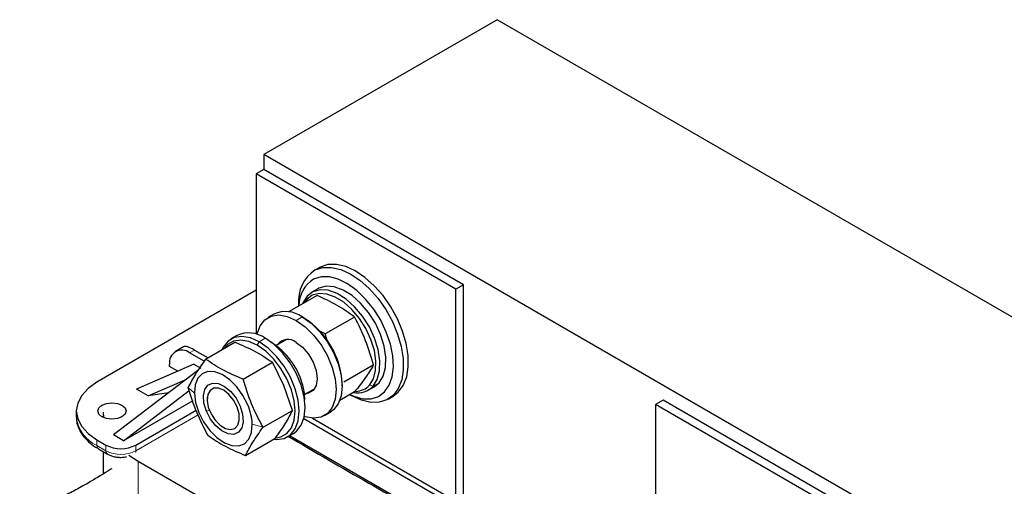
# Model space of a CAD drawing. Header units: millimetres. Extents: x 5 to 418, y 2 to 292.
# Tile 16 of 23: x 224 to 261, y 115 to 133. Entities that reach past the tile are written whole.
import ezdxf

# ---------------------------------------------------------------- set-up
doc = ezdxf.new("R2010")
doc.units = ezdxf.units.MM

msp = doc.modelspace()

# ---------------------------------------------------------------- linework, layer by layer
at = {"color": 7, "linetype": 'Continuous', "lineweight": 25}
for p, q in [((241.999, 133.0643), (233.1743, 127.9699)), ((279.7114, 111.2935), (241.999, 133.0643)), ((270.8867, 106.1991), (233.1743, 127.9699)), ((233.1743, 127.9699), (233.1743, 127.4038)), ((233.1743, 127.4038), (232.8915, 127.2405)), ((240.4339, 122.8864), (232.8915, 127.2405)), ((232.8915, 127.2405), (232.8915, 121.1868)), ((240.7168, 123.0496), (233.1743, 127.4038)), ((235.2628, 123.6996), (235.0743, 123.5908)), ((235.3083, 123.7242), (235.2628, 123.6996)), ((232.8915, 122.8523), (226.8763, 119.3798)), ((235.219, 122.9046), (234.9927, 122.7739)), ((240.7168, 123.0496), (240.4339, 122.8864)), ((240.4339, 114.8952), (240.4339, 122.8864)), ((240.7168, 114.7319), (240.7168, 123.0496)), ((235.1901, 122.6569), (234.1106, 122.0338)), ((234.7996, 122.4983), (234.7133, 122.3817)), ((234.4942, 122.3088), (234.4942, 122.2552)), ((233.5597, 121.9466), (233.3334, 121.816)), ((234.7017, 121.7975), (234.6262, 121.841)), ((236.6053, 121.8399), (235.4955, 121.1992)), ((235.4955, 121.1992), (235.2918, 121.301)), ((230.979, 120.2472), (232.0889, 120.8879)), ((232.1643, 121.1411), (231.938, 121.0105)), ((234.0374, 120.9908), (233.6448, 120.7641)), ((233.9976, 120.9678), (234.0116, 120.9897)), ((235.5973, 120.8827), (235.4955, 121.1992)), ((230.1399, 120.7103), (229.8409, 120.5377)), ((230.5627, 120.5937), (231.071, 120.3003)), ((230.9247, 120.1671), (230.3742, 120.4849)), ((230.6883, 119.8185), (227.4986, 117.3878)), ((230.5344, 120.0548), (228.3708, 119.1105)), ((229.6199, 119.9731), (229.6199, 120.0493)), ((229.933, 119.7923), (229.6199, 119.9731)), ((230.5344, 120.0548), (230.7984, 119.9024)), ((232.3933, 119.4934), (233.5031, 120.1342)), ((233.931, 119.2543), (233.5031, 120.1342)), ((237.313, 120.0161), (236.2031, 119.3753)), ((228.8062, 118.8591), (230.2645, 119.4956)), ((227.8757, 117.1701), (230.3603, 119.0635)), ((228.8062, 118.8591), (228.3708, 119.1105)), ((234.2572, 118.3158), (233.931, 119.2543)), ((234.7113, 118.9165), (235.104, 119.1432)), ((235.0901, 119.1214), (235.0642, 119.1202)), ((236.1347, 119.2282), (236.1347, 119.3153)), ((237.1259, 119.0788), (237.3522, 119.2094)), ((237.3522, 119.2094), (237.5322, 119.3565)), ((230.4932, 118.6811), (227.8757, 117.1701)), ((229.588, 118.98), (228.8062, 118.8591)), ((231.0373, 118.8146), (231.0373, 118.7311)), ((236.6053, 119.0092), (236.0438, 118.6851)), ((236.4274, 118.9065), (236.4738, 118.8797)), ((237.874, 118.7409), (238.0626, 118.8498)), ((248.2593, 118.6955), (247.9764, 118.5322)), ((255.8017, 114.3413), (248.2593, 118.6955)), ((226.0953, 118.2913), (226.0953, 118.0736)), ((228.3471, 117.0068), (230.6192, 118.3185)), ((233.1474, 117.6751), (234.2572, 118.3158)), ((247.9764, 118.5322), (247.9764, 110.541)), ((255.5189, 114.178), (247.9764, 118.5322)), ((227.1042, 118.0941), (227.0649, 118.0735)), ((227.1042, 118.2532), (227.1183, 118.0466)), ((227.1042, 118.0941), (227.1042, 118.0531)), ((241.9707, 113.7903), (234.6863, 117.9955)), ((235.0163, 118.0227), (242.1593, 113.8992)), ((235.4665, 118.1209), (235.6928, 118.2515)), ((231.6469, 117.6753), (231.7192, 117.6335)), ((226.8763, 117.2028), (227.2158, 117.0068)), ((227.8757, 117.1701), (227.4986, 117.3878)), ((232.4872, 116.6106), (233.5971, 117.2513)), ((234.0712, 117.3153), (234.2975, 117.446)), ((240.7141, 113.5686), (234.1475, 117.3594)), ((226.9316, 116.8629), (227.271, 116.667)), ((226.9316, 116.8629), (226.9345, 116.8613)), ((227.1042, 116.7633), (227.1042, 115.9095)), ((228.0816, 116.6299), (228.432, 116.4026)), ((228.432, 116.4026), (237.0304, 111.4389))]:
    msp.add_line(p, q, dxfattribs=at)
at = {"color": 7, "linetype": 'Continuous', "lineweight": 18}
for p, q in [((234.7996, 122.4983), (234.8127, 122.6269)), ((234.4, 121.7104), (234.6262, 121.841)), ((232.9292, 120.7742), (233.0046, 120.9049)), ((233.2309, 121.0355), (233.0046, 120.9049)), ((230.5627, 120.5937), (230.3742, 120.4849)), ((230.5541, 118.9617), (230.3189, 119.1827)), ((234.5761, 119.3051), (234.627, 119.3345)), ((237.1682, 119.2674), (237.306, 119.2259)), ((237.5322, 119.3565), (237.306, 119.2259)), ((231.1212, 118.3264), (231.0087, 118.2836)), ((230.694, 118.1439), (228.3471, 116.7891)), ((232.7398, 117.7967), (233.1474, 117.6751)), ((226.8763, 116.985), (226.8763, 117.2028)), ((227.2158, 116.7891), (226.8763, 116.985)), ((227.2158, 117.0068), (227.2158, 116.7891)), ((228.3471, 116.7891), (228.3471, 117.0068)), ((228.432, 116.4026), (228.432, 98.3715))]:
    msp.add_line(p, q, dxfattribs=at)
at = {"color": 7, "linetype": 'Continuous', "lineweight": 25, "flags": 128}
for points in [[(235.1197, 123.6154), (235.4082, 123.7079), (235.7329, 123.7138), (236.0828, 123.6329), (236.4461, 123.4681), (236.8104, 123.2248), (237.1632, 122.9115), (237.4925, 122.5386), (237.7872, 122.1191), (238.0371, 121.667), (238.2338, 121.1979), (238.3706, 120.7278), (238.4428, 120.2725), (238.448, 119.8476), (238.3859, 119.4677), (238.2588, 119.1455), (238.0709, 118.8922), (237.8286, 118.7163), (237.5401, 118.6238), (237.2154, 118.6179), (236.8654, 118.6987), (236.5021, 118.8636), (236.4738, 118.8797)], [(238.0626, 118.8498), (238.2594, 119.0011), (238.4473, 119.2544), (238.5745, 119.5765), (238.6365, 119.9565), (238.6314, 120.3813), (238.5592, 120.8366), (238.4224, 121.3068), (238.2257, 121.7759), (237.9757, 122.2279), (237.6811, 122.6475), (237.3517, 123.0203), (236.9989, 123.3337), (236.6347, 123.5769), (236.2714, 123.7418), (235.9214, 123.8226), (235.5967, 123.8167), (235.3083, 123.7242)], [(236.4336, 118.9101), (236.5786, 118.8471), (236.9177, 118.7566), (237.2325, 118.7544), (237.511, 118.8407), (237.7424, 119.0122), (237.9177, 119.2623), (238.0304, 119.5814), (238.076, 119.9571), (238.0528, 120.3751), (237.9617, 120.8193), (237.8062, 121.2727), (237.5922, 121.7178), (237.328, 122.1374), (237.0238, 122.5156), (236.6912, 122.8377), (236.343, 123.0914), (235.9926, 123.2668), (235.6535, 123.3574), (235.3386, 123.3596), (235.0602, 123.2732), (235.0602, 123.2732)], [(237.306, 119.2259), (237.4637, 119.4797), (237.551, 119.8061), (237.5635, 120.1887), (237.5006, 120.6083), (237.3655, 121.0438), (237.1648, 121.4734), (236.9087, 121.8756), (236.61, 122.2302), (236.2837, 122.5194), (235.9461, 122.7288), (235.6142, 122.8477), (235.3046, 122.8703), (235.0329, 122.7954), (234.8127, 122.6269)], [(237.5322, 119.3565), (237.69, 119.6104), (237.7773, 119.9368), (237.7898, 120.3193), (237.7269, 120.7389), (237.5917, 121.1744), (237.3911, 121.604), (237.1349, 122.0062), (236.8362, 122.3608), (236.5099, 122.6501), (236.1724, 122.8594), (235.8405, 122.9783), (235.5309, 123.0009), (235.2592, 122.9261), (235.219, 122.9046)], [(234.8127, 122.6269), (234.6549, 122.373), (234.6417, 122.3404)], [(237.1682, 119.2674), (237.3181, 119.5085), (237.401, 119.8186), (237.4129, 120.1821), (237.3531, 120.5806), (237.2247, 120.9944), (237.0341, 121.4025), (236.7908, 121.7846), (236.507, 122.1215), (236.197, 122.3962), (235.8763, 122.5951), (235.561, 122.7081), (235.2669, 122.7296), (235.0088, 122.6585), (234.7996, 122.4983)], [(232.9232, 121.1765), (232.9293, 121.2051), (233.0409, 121.5088), (233.2206, 121.7354), (233.4594, 121.8733), (233.7454, 121.9157), (234.0643, 121.8605), (234.4, 121.7104)], [(234.4, 121.7104), (234.7356, 121.4729), (235.0545, 121.16), (235.3405, 120.7874), (235.5793, 120.3737), (235.7591, 119.9397), (235.8706, 119.5071), (235.9085, 119.0976), (235.8706, 118.7318), (235.7591, 118.428), (235.5793, 118.2015), (235.3405, 118.0636), (235.0545, 118.0212), (234.7356, 118.0764), (234.7333, 118.0771)], [(234.6262, 121.841), (234.9619, 121.6036), (235.2807, 121.2907), (235.5668, 120.918), (235.8056, 120.5043), (235.9853, 120.0703), (236.0969, 119.6377), (236.1347, 119.2282), (236.0969, 118.8624), (235.9853, 118.5587), (235.8056, 118.3321), (235.6928, 118.2515)], [(233.0046, 120.9049), (232.6689, 121.055), (232.3501, 121.1102), (232.0641, 121.0678), (231.8252, 120.9299), (231.6455, 120.7033), (231.5981, 120.6046)], [(232.9292, 120.7742), (232.6103, 120.9168), (232.3074, 120.9693), (232.0357, 120.929), (231.8088, 120.798), (231.6804, 120.6521)], [(233.5497, 117.224), (233.6591, 117.2156), (233.9451, 117.258), (234.184, 117.396), (234.3637, 117.6225), (234.4753, 117.9263), (234.5131, 118.2921), (234.4753, 118.7015), (234.3637, 119.1341), (234.184, 119.5682), (233.9451, 119.9819), (233.6591, 120.3545), (233.3403, 120.6674), (233.0046, 120.9049)], [(234.2975, 117.446), (234.4103, 117.5266), (234.59, 117.7531), (234.7016, 118.0569), (234.7394, 118.4227), (234.7016, 118.8322), (234.59, 119.2648), (234.4103, 119.6988), (234.1714, 120.1125), (233.8854, 120.4851), (233.5665, 120.798), (233.2309, 121.0355)], [(234.4, 120.883), (234.6447, 120.6969), (234.8655, 120.4396), (235.0407, 120.1361), (235.1532, 119.8162), (235.1919, 119.5113), (235.1532, 119.251), (235.0407, 119.061), (234.8655, 118.9598), (234.7625, 118.9461)], [(233.646, 117.2726), (233.8227, 117.3097), (234.0496, 117.4408), (234.2203, 117.656), (234.3263, 117.9446), (234.3622, 118.2921), (234.3263, 118.6811), (234.2203, 119.092), (234.0496, 119.5044), (233.8227, 119.8974), (233.551, 120.2514), (233.2481, 120.5487), (232.9292, 120.7742)], [(232.5724, 118.5178), (232.3901, 118.8768), (232.1571, 119.2018), (231.8893, 119.4708), (231.605, 119.6654), (231.3236, 119.7723), (231.0642, 119.7843), (230.8446, 119.7005), (230.6796, 119.5267), (230.5805, 119.2747), (230.5541, 118.9617)], [(226.8763, 119.3798), (226.5447, 119.1466), (226.2983, 118.8804), (226.1465, 118.5916), (226.0953, 118.2913), (226.1465, 117.991), (226.2983, 117.7022), (226.5447, 117.436), (226.8763, 117.2028)], [(231.0087, 118.2836), (230.9157, 118.5877), (230.8944, 118.8714), (230.9467, 119.1069), (231.0675, 119.2712), (231.2451, 119.3482), (231.462, 119.3303), (231.697, 119.2193), (231.9271, 119.0261), (232.1298, 118.7696), (232.2852, 118.4748)], [(231.1466, 119.0702), (231.0606, 118.9104), (231.0382, 118.693), (231.0818, 118.4417), (231.1865, 118.1835), (231.3412, 117.9466), (231.529, 117.7566), (231.7296, 117.634), (231.9213, 117.5921), (232.0832, 117.6356), (232.1978, 117.7596), (232.2528, 117.9508), (232.2421, 118.1884), (232.1669, 118.4466), (232.0353, 118.6976), (231.8617, 118.914), (231.6648, 119.0725), (231.466, 119.1559), (231.2868, 119.1551), (231.1466, 119.0702)], [(234.627, 119.3345), (234.7065, 118.96), (234.7203, 118.7101)], [(230.5541, 118.9617), (230.6022, 118.6089), (230.7215, 118.2405), (230.9038, 117.8816), (231.1368, 117.5565), (231.4046, 117.2876), (231.6889, 117.093), (231.9703, 116.986), (232.2297, 116.9741), (232.4494, 117.0578), (232.6144, 117.2316), (232.7134, 117.4836), (232.7398, 117.7967)], [(227.0649, 118.509), (227.2379, 118.5758), (227.442, 118.5992), (227.6461, 118.5758), (227.8192, 118.509), (227.9348, 118.4091), (227.9754, 118.2913), (227.9348, 118.1735), (227.8192, 118.0736), (227.6461, 118.0069), (227.442, 117.9834), (227.2379, 118.0069), (227.0649, 118.0736), (226.9493, 118.1735), (226.9087, 118.2913), (226.9493, 118.4091), (227.0649, 118.509)], [(232.2852, 118.4748), (232.3782, 118.1706), (232.3995, 117.8869), (232.3472, 117.6514), (232.2264, 117.4871), (232.0488, 117.4101), (231.8319, 117.428), (231.5969, 117.539), (231.3668, 117.7322), (231.1641, 117.9888), (231.0087, 118.2836)]]:
    msp.add_lwpolyline(points, dxfattribs=at)
at = {"color": 7, "linetype": 'Continuous', "lineweight": 18, "flags": 128}
msp.add_lwpolyline([(228.3471, 116.7891), (228.3435, 116.7487), (228.3384, 116.7288)], dxfattribs=at)
at = {"color": 7, "linetype": 'Continuous', "lineweight": 25}
for centre, radius, start, end in [((235.8887, 122.4443), 1.401, 123.28902, 185.54763), ((235.6848, 122.2669), 1.1844, 121.8272, 180.39397), ((234.0041, 120.997), 1.0485, 53.60737, 115.08217), ((233.0448, 119.1861), 3.0927, 2.39475, 57.60525), ((232.6088, 120.1915), 1.0485, 53.60737, 115.08217), ((234.0883, 120.5203), 0.4782, 49.32515, 145.13532), ((230.0797, 120.1239), 0.4658, 50.79671, 189.21404), ((232.0446, 118.6002), 2.6848, 15.87254, 57.92187), ((236.7319, 119.7598), 0.784, 258.45254, 317.07523), ((236.6397, 119.7466), 0.7134, 271.72611, 317.80128), ((230.6506, 117.6918), 2.0919, 2.87485, 23.25857), ((345.7037, 305.9682), 219.1745, 239.390497, 241.226983), ((227.7814, 118.0986), 1.2296, 242.60967, 297.39033)]:
    msp.add_arc(centre, radius, start, end, dxfattribs=at)
at = {"color": 7, "linetype": 'Continuous', "lineweight": 18}
for centre, radius, start, end in [((227.4298, 118.2066), 1.3412, 185.6948, 245.62534), ((227.0032, 116.9689), 0.1279, 172.74417, 235.94365), ((227.3424, 116.7729), 0.1276, 172.70607, 236.32432), ((227.7814, 117.8808), 1.2296, 242.60967, 297.39033)]:
    msp.add_arc(centre, radius, start, end, dxfattribs=at)
at = {"color": 7, "linetype": 'Continuous', "lineweight": 25}
msp.add_ellipse((230.9399, 119.9405), major_axis=(0.8193, -0.7545), ratio=0.2648379, start_param=2.2736773, end_param=3.0589942, dxfattribs=at)
for points, knots in [([(236.6053, 121.8399), (236.3945, 121.991), (235.9735, 122.2926), (235.4509, 122.5356), (235.1901, 122.6569)], [0, 0, 0, 0, 0.5008729, 1, 1, 1, 1]), ([(236.6053, 121.8399), (236.7487, 121.5506), (237.0354, 120.972), (237.2204, 120.3347), (237.313, 120.0161)], [0, 0, 0, 0, 0.4999949, 1, 1, 1, 1]), ([(232.0889, 120.8879), (232.35, 120.777), (232.8722, 120.555), (233.2928, 120.2744), (233.5031, 120.1342)], [0, 0, 0, 0, 0.4999949, 1, 1, 1, 1]), ([(230.979, 120.2472), (230.8436, 120.0551), (230.5728, 119.671), (230.4035, 119.3455), (230.3189, 119.1827)], [0, 0, 0, 0, 0.4999949, 1, 1, 1, 1]), ([(232.3933, 119.4934), (232.1322, 119.6044), (231.61, 119.8263), (231.1894, 120.1069), (230.979, 120.2472)], [0, 0, 0, 0, 0.4999949, 1, 1, 1, 1]), ([(237.313, 120.0161), (237.2204, 119.8629), (237.0354, 119.5566), (236.7487, 119.1917), (236.6053, 119.0092)], [0, 0, 0, 0, 0.4999949, 1, 1, 1, 1]), ([(233.1474, 117.6751), (232.996, 117.964), (232.6939, 118.5408), (232.4934, 119.1763), (232.3933, 119.4934)], [0, 0, 0, 0, 0.5008729, 1, 1, 1, 1]), ([(231.073, 117.3644), (230.9217, 117.6533), (230.6195, 118.2301), (230.419, 118.8655), (230.3189, 119.1827)], [0, 0, 0, 0, 0.5008729, 1, 1, 1, 1]), ([(234.2572, 118.3158), (234.1726, 118.1531), (234.0034, 117.8276), (233.7325, 117.4434), (233.5971, 117.2513)], [0, 0, 0, 0, 0.4999949, 1, 1, 1, 1]), ([(226.1045, 118.09), (226.1031, 118.0281), (226.0995, 117.8709), (226.1814, 117.6236), (226.3317, 117.3626), (226.5492, 117.1303), (226.7538, 116.9643), (226.8976, 116.8872), (226.9366, 116.8663)], [0, 0, 0, 0, 0.1284481, 0.3266028, 0.5273892, 0.7285124, 0.9263538, 1, 1, 1, 1]), ([(232.4872, 116.6106), (232.5718, 116.7734), (232.7411, 117.0989), (233.0119, 117.483), (233.1474, 117.6751)], [0, 0, 0, 0, 0.4999949, 1, 1, 1, 1]), ([(231.073, 117.3644), (231.2833, 117.2241), (231.7039, 116.9435), (232.2261, 116.7216), (232.4872, 116.6106)], [0, 0, 0, 0, 0.4999949, 1, 1, 1, 1]), ([(227.2739, 116.67), (227.2941, 116.6572), (227.3506, 116.6217), (227.4668, 116.5818), (227.6164, 116.549), (227.8002, 116.5339), (227.9256, 116.5542), (227.9971, 116.5659)], [0, 0, 0, 0, 0.10324508, 0.28824152, 0.50114384, 0.71554378, 1, 1, 1, 1]), ([(227.439, 116.112), (227.3896, 116.0816), (227.0918, 115.8987), (226.6258, 115.6184), (226.1117, 115.3279), (225.687, 115.1134), (225.2623, 114.9169), (224.6742, 114.666), (224.2153, 114.4878), (223.9561, 114.3871)], [0, 0, 0, 0, 0.0467578, 0.2817564, 0.4390107, 0.5183585, 0.6322176, 0.7923393, 1, 1, 1, 1])]:
    msp.add_open_spline(points, degree=3, knots=knots, dxfattribs=at)

doc.saveas('drawing.dxf')
